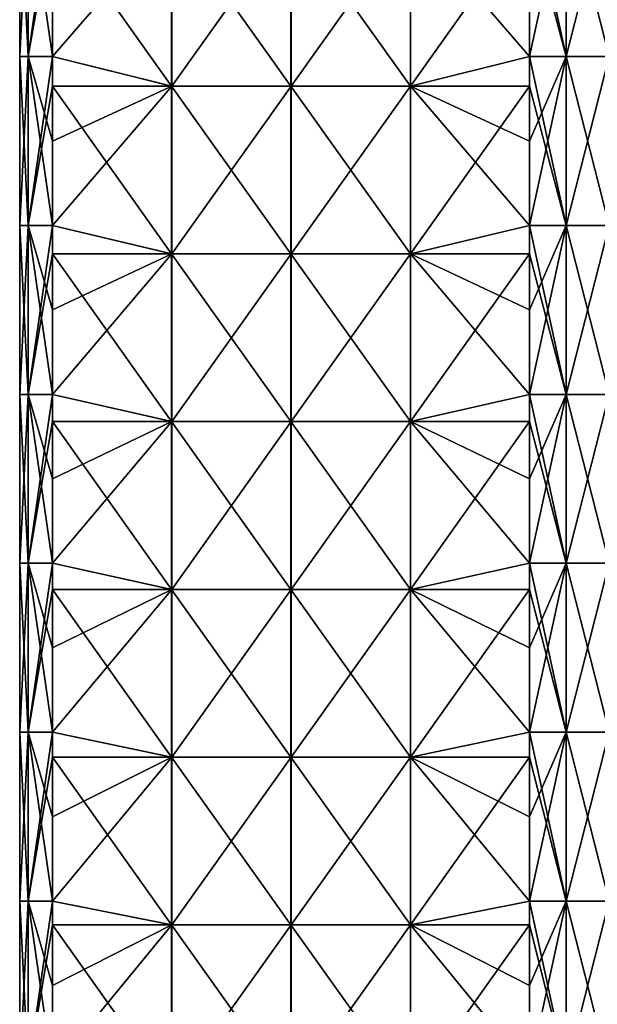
# Model space of a CAD drawing. Extents: x -90 to 138, y -492 to 8.
# Tile 9 of 17: x -52 to -1, y -201 to -113. Entities that reach past the tile are written whole.
import ezdxf

# ---------------------------------------------------------------- set-up
doc = ezdxf.new("R2010")
doc.units = 0
doc.header["$LTSCALE"] = 65.185185
for name, color, linetype in [('20', 7, 'CONTINUOUS'), ('21', 7, 'CONTINUOUS'), ('22', 7, 'CONTINUOUS'), ('23', 7, 'CONTINUOUS'), ('24', 7, 'CONTINUOUS')]:
    doc.layers.add(name, color=color, linetype=linetype)

msp = doc.modelspace()

# ---------------------------------------------------------------- linework, layer by layer
at = {"layer": '20', "linetype": 'CONTINUOUS'}
for points in [[(-7.071, -109.132, -49.497), (-3.827, -101.625, -51.665), (-7.071, -116.64, -49.497), (-7.071, -109.132, -49.497)], [(-7.071, -116.64, -49.497), (-3.827, -101.625, -51.665), (-3.827, -116.64, -51.665), (-7.071, -116.64, -49.497)], [(-3.827, -101.625, -51.665), (0, -101.625, -52.426), (-3.827, -116.64, -51.665), (-3.827, -101.625, -51.665)], [(-3.827, -116.64, -51.665), (0, -101.625, -52.426), (0, -116.64, -52.426), (-3.827, -116.64, -51.665)], [(-7.071, -116.64, -49.497), (-3.827, -116.64, -51.665), (-7.071, -124.147, -49.497), (-7.071, -116.64, -49.497)], [(-7.071, -124.147, -49.497), (-3.827, -116.64, -51.665), (-7.071, -131.655, -49.497), (-7.071, -124.147, -49.497)], [(-7.071, -131.655, -49.497), (-3.827, -116.64, -51.665), (-3.827, -131.655, -51.665), (-7.071, -131.655, -49.497)], [(-3.827, -116.64, -51.665), (0, -116.64, -52.426), (-3.827, -131.655, -51.665), (-3.827, -116.64, -51.665)], [(-3.827, -131.655, -51.665), (0, -116.64, -52.426), (0, -131.655, -52.426), (-3.827, -131.655, -51.665)], [(-7.071, -131.655, -49.497), (-3.827, -131.655, -51.665), (-7.071, -139.162, -49.497), (-7.071, -131.655, -49.497)], [(-7.071, -139.162, -49.497), (-3.827, -131.655, -51.665), (-7.071, -146.67, -49.497), (-7.071, -139.162, -49.497)], [(-7.071, -146.67, -49.497), (-3.827, -131.655, -51.665), (-3.827, -146.67, -51.665), (-7.071, -146.67, -49.497)], [(-3.827, -131.655, -51.665), (0, -131.655, -52.426), (-3.827, -146.67, -51.665), (-3.827, -131.655, -51.665)], [(-3.827, -146.67, -51.665), (0, -131.655, -52.426), (0, -146.67, -52.426), (-3.827, -146.67, -51.665)], [(-7.071, -146.67, -49.497), (-3.827, -146.67, -51.665), (-7.071, -154.178, -49.497), (-7.071, -146.67, -49.497)], [(-7.071, -154.178, -49.497), (-3.827, -146.67, -51.665), (-7.071, -161.685, -49.497), (-7.071, -154.178, -49.497)], [(-7.071, -161.685, -49.497), (-3.827, -146.67, -51.665), (-3.827, -161.685, -51.665), (-7.071, -161.685, -49.497)], [(-3.827, -146.67, -51.665), (0, -146.67, -52.426), (-3.827, -161.685, -51.665), (-3.827, -146.67, -51.665)], [(-3.827, -161.685, -51.665), (0, -146.67, -52.426), (0, -161.685, -52.426), (-3.827, -161.685, -51.665)], [(-7.071, -161.685, -49.497), (-3.827, -161.685, -51.665), (-7.071, -169.192, -49.497), (-7.071, -161.685, -49.497)], [(-7.071, -169.192, -49.497), (-3.827, -161.685, -51.665), (-7.071, -176.7, -49.497), (-7.071, -169.192, -49.497)], [(-7.071, -176.7, -49.497), (-3.827, -161.685, -51.665), (-3.827, -176.7, -51.665), (-7.071, -176.7, -49.497)], [(-3.827, -161.685, -51.665), (0, -161.685, -52.426), (-3.827, -176.7, -51.665), (-3.827, -161.685, -51.665)], [(-3.827, -176.7, -51.665), (0, -161.685, -52.426), (0, -176.7, -52.426), (-3.827, -176.7, -51.665)], [(-7.071, -176.7, -49.497), (-3.827, -176.7, -51.665), (-7.071, -184.208, -49.497), (-7.071, -176.7, -49.497)], [(-7.071, -184.208, -49.497), (-3.827, -176.7, -51.665), (-7.071, -191.715, -49.497), (-7.071, -184.208, -49.497)], [(-7.071, -191.715, -49.497), (-3.827, -176.7, -51.665), (-3.827, -191.715, -51.665), (-7.071, -191.715, -49.497)], [(-3.827, -176.7, -51.665), (0, -176.7, -52.426), (-3.827, -191.715, -51.665), (-3.827, -176.7, -51.665)], [(-3.827, -191.715, -51.665), (0, -176.7, -52.426), (0, -191.715, -52.426), (-3.827, -191.715, -51.665)], [(-7.071, -191.715, -49.497), (-3.827, -191.715, -51.665), (-7.071, -199.222, -49.497), (-7.071, -191.715, -49.497)], [(-7.071, -199.222, -49.497), (-3.827, -191.715, -51.665), (-7.071, -206.73, -49.497), (-7.071, -199.222, -49.497)], [(-7.071, -206.73, -49.497), (-3.827, -191.715, -51.665), (-3.827, -206.73, -51.665), (-7.071, -206.73, -49.497)], [(-3.827, -191.715, -51.665), (0, -191.715, -52.426), (-3.827, -206.73, -51.665), (-3.827, -191.715, -51.665)], [(-3.827, -206.73, -51.665), (0, -191.715, -52.426), (0, -206.73, -52.426), (-3.827, -206.73, -51.665)]]:
    msp.add_3dface(points, dxfattribs=at)
at = {"layer": '21', "linetype": 'CONTINUOUS'}
for points in [[(-38.912, -104.364, -17.656), (-38.912, -119.273, -17.656), (-49.497, -104.364, -7.071), (-38.912, -104.364, -17.656)], [(-49.497, -104.364, -7.071), (-38.912, -119.273, -17.656), (-49.497, -116.64, -7.071), (-49.497, -104.364, -7.071)], [(-28.295, -104.364, -28.274), (-28.295, -119.273, -28.274), (-38.912, -104.364, -17.656), (-28.295, -104.364, -28.274)], [(-38.912, -104.364, -17.656), (-28.295, -119.273, -28.274), (-38.912, -119.273, -17.656), (-38.912, -104.364, -17.656)], [(-17.678, -104.364, -38.891), (-17.678, -119.273, -38.891), (-28.295, -104.364, -28.274), (-17.678, -104.364, -38.891)], [(-28.295, -104.364, -28.274), (-17.678, -119.273, -38.891), (-28.295, -119.273, -28.274), (-28.295, -104.364, -28.274)], [(-7.071, -109.132, -49.497), (-7.071, -116.64, -49.497), (-17.678, -104.364, -38.891), (-7.071, -109.132, -49.497)], [(-17.678, -104.364, -38.891), (-7.071, -116.64, -49.497), (-17.678, -119.273, -38.891), (-17.678, -104.364, -38.891)], [(-49.497, -116.64, -7.071), (-38.912, -119.273, -17.656), (-49.497, -119.273, -7.071), (-49.497, -116.64, -7.071)], [(-7.071, -116.64, -49.497), (-7.071, -124.147, -49.497), (-17.678, -119.273, -38.891), (-7.071, -116.64, -49.497)], [(-38.912, -119.273, -17.656), (-38.912, -134.182, -17.656), (-49.497, -119.273, -7.071), (-38.912, -119.273, -17.656)], [(-49.497, -119.273, -7.071), (-38.912, -134.182, -17.656), (-49.497, -131.655, -7.071), (-49.497, -119.273, -7.071)], [(-28.295, -119.273, -28.274), (-28.295, -134.182, -28.274), (-38.912, -119.273, -17.656), (-28.295, -119.273, -28.274)], [(-38.912, -119.273, -17.656), (-28.295, -134.182, -28.274), (-38.912, -134.182, -17.656), (-38.912, -119.273, -17.656)], [(-17.678, -119.273, -38.891), (-17.678, -134.182, -38.891), (-28.295, -119.273, -28.274), (-17.678, -119.273, -38.891)], [(-28.295, -119.273, -28.274), (-17.678, -134.182, -38.891), (-28.295, -134.182, -28.274), (-28.295, -119.273, -28.274)], [(-7.071, -124.147, -49.497), (-7.071, -131.655, -49.497), (-17.678, -119.273, -38.891), (-7.071, -124.147, -49.497)], [(-17.678, -119.273, -38.891), (-7.071, -131.655, -49.497), (-17.678, -134.182, -38.891), (-17.678, -119.273, -38.891)], [(-49.497, -131.655, -7.071), (-38.912, -134.182, -17.656), (-49.497, -134.182, -7.071), (-49.497, -131.655, -7.071)], [(-7.071, -131.655, -49.497), (-7.071, -139.162, -49.497), (-17.678, -134.182, -38.891), (-7.071, -131.655, -49.497)], [(-38.912, -134.182, -17.656), (-38.912, -149.091, -17.656), (-49.497, -134.182, -7.071), (-38.912, -134.182, -17.656)], [(-49.497, -134.182, -7.071), (-38.912, -149.091, -17.656), (-49.497, -146.67, -7.071), (-49.497, -134.182, -7.071)], [(-28.295, -134.182, -28.274), (-28.295, -149.091, -28.274), (-38.912, -134.182, -17.656), (-28.295, -134.182, -28.274)], [(-38.912, -134.182, -17.656), (-28.295, -149.091, -28.274), (-38.912, -149.091, -17.656), (-38.912, -134.182, -17.656)], [(-17.678, -134.182, -38.891), (-17.678, -149.091, -38.891), (-28.295, -134.182, -28.274), (-17.678, -134.182, -38.891)], [(-28.295, -134.182, -28.274), (-17.678, -149.091, -38.891), (-28.295, -149.091, -28.274), (-28.295, -134.182, -28.274)], [(-7.071, -139.162, -49.497), (-7.071, -146.67, -49.497), (-17.678, -134.182, -38.891), (-7.071, -139.162, -49.497)], [(-17.678, -134.182, -38.891), (-7.071, -146.67, -49.497), (-17.678, -149.091, -38.891), (-17.678, -134.182, -38.891)], [(-49.497, -146.67, -7.071), (-38.912, -149.091, -17.656), (-49.497, -149.091, -7.071), (-49.497, -146.67, -7.071)], [(-7.071, -146.67, -49.497), (-7.071, -154.178, -49.497), (-17.678, -149.091, -38.891), (-7.071, -146.67, -49.497)], [(-38.912, -149.091, -17.656), (-38.912, -164, -17.656), (-49.497, -149.091, -7.071), (-38.912, -149.091, -17.656)], [(-49.497, -149.091, -7.071), (-38.912, -164, -17.656), (-49.497, -161.685, -7.071), (-49.497, -149.091, -7.071)], [(-28.295, -149.091, -28.274), (-28.295, -164, -28.274), (-38.912, -149.091, -17.656), (-28.295, -149.091, -28.274)], [(-38.912, -149.091, -17.656), (-28.295, -164, -28.274), (-38.912, -164, -17.656), (-38.912, -149.091, -17.656)], [(-17.678, -149.091, -38.891), (-17.678, -164, -38.891), (-28.295, -149.091, -28.274), (-17.678, -149.091, -38.891)], [(-28.295, -149.091, -28.274), (-17.678, -164, -38.891), (-28.295, -164, -28.274), (-28.295, -149.091, -28.274)], [(-7.071, -154.178, -49.497), (-7.071, -161.685, -49.497), (-17.678, -149.091, -38.891), (-7.071, -154.178, -49.497)], [(-17.678, -149.091, -38.891), (-7.071, -161.685, -49.497), (-17.678, -164, -38.891), (-17.678, -149.091, -38.891)], [(-49.497, -161.685, -7.071), (-38.912, -164, -17.656), (-49.497, -164, -7.071), (-49.497, -161.685, -7.071)], [(-7.071, -161.685, -49.497), (-7.071, -169.192, -49.497), (-17.678, -164, -38.891), (-7.071, -161.685, -49.497)], [(-38.912, -164, -17.656), (-38.912, -178.909, -17.656), (-49.497, -164, -7.071), (-38.912, -164, -17.656)], [(-49.497, -164, -7.071), (-38.912, -178.909, -17.656), (-49.497, -176.7, -7.071), (-49.497, -164, -7.071)], [(-28.295, -164, -28.274), (-28.295, -178.909, -28.274), (-38.912, -164, -17.656), (-28.295, -164, -28.274)], [(-38.912, -164, -17.656), (-28.295, -178.909, -28.274), (-38.912, -178.909, -17.656), (-38.912, -164, -17.656)], [(-17.678, -164, -38.891), (-17.678, -178.909, -38.891), (-28.295, -164, -28.274), (-17.678, -164, -38.891)], [(-28.295, -164, -28.274), (-17.678, -178.909, -38.891), (-28.295, -178.909, -28.274), (-28.295, -164, -28.274)], [(-7.071, -169.192, -49.497), (-7.071, -176.7, -49.497), (-17.678, -164, -38.891), (-7.071, -169.192, -49.497)], [(-17.678, -164, -38.891), (-7.071, -176.7, -49.497), (-17.678, -178.909, -38.891), (-17.678, -164, -38.891)], [(-49.497, -176.7, -7.071), (-38.912, -178.909, -17.656), (-49.497, -178.909, -7.071), (-49.497, -176.7, -7.071)], [(-7.071, -176.7, -49.497), (-7.071, -184.208, -49.497), (-17.678, -178.909, -38.891), (-7.071, -176.7, -49.497)], [(-38.912, -178.909, -17.656), (-38.912, -193.818, -17.656), (-49.497, -178.909, -7.071), (-38.912, -178.909, -17.656)], [(-49.497, -178.909, -7.071), (-38.912, -193.818, -17.656), (-49.497, -191.715, -7.071), (-49.497, -178.909, -7.071)], [(-28.295, -178.909, -28.274), (-28.295, -193.818, -28.274), (-38.912, -178.909, -17.656), (-28.295, -178.909, -28.274)], [(-38.912, -178.909, -17.656), (-28.295, -193.818, -28.274), (-38.912, -193.818, -17.656), (-38.912, -178.909, -17.656)], [(-17.678, -178.909, -38.891), (-17.678, -193.818, -38.891), (-28.295, -178.909, -28.274), (-17.678, -178.909, -38.891)], [(-28.295, -178.909, -28.274), (-17.678, -193.818, -38.891), (-28.295, -193.818, -28.274), (-28.295, -178.909, -28.274)], [(-7.071, -184.208, -49.497), (-7.071, -191.715, -49.497), (-17.678, -178.909, -38.891), (-7.071, -184.208, -49.497)], [(-17.678, -178.909, -38.891), (-7.071, -191.715, -49.497), (-17.678, -193.818, -38.891), (-17.678, -178.909, -38.891)], [(-49.497, -191.715, -7.071), (-38.912, -193.818, -17.656), (-49.497, -193.818, -7.071), (-49.497, -191.715, -7.071)], [(-7.071, -191.715, -49.497), (-7.071, -199.222, -49.497), (-17.678, -193.818, -38.891), (-7.071, -191.715, -49.497)], [(-38.912, -193.818, -17.656), (-38.912, -208.727, -17.656), (-49.497, -193.818, -7.071), (-38.912, -193.818, -17.656)], [(-49.497, -193.818, -7.071), (-38.912, -208.727, -17.656), (-49.497, -206.73, -7.071), (-49.497, -193.818, -7.071)], [(-28.295, -193.818, -28.274), (-28.295, -208.727, -28.274), (-38.912, -193.818, -17.656), (-28.295, -193.818, -28.274)], [(-38.912, -193.818, -17.656), (-28.295, -208.727, -28.274), (-38.912, -208.727, -17.656), (-38.912, -193.818, -17.656)], [(-17.678, -193.818, -38.891), (-17.678, -208.727, -38.891), (-28.295, -193.818, -28.274), (-17.678, -193.818, -38.891)], [(-28.295, -193.818, -28.274), (-17.678, -208.727, -38.891), (-28.295, -208.727, -28.274), (-28.295, -193.818, -28.274)], [(-7.071, -199.222, -49.497), (-7.071, -206.73, -49.497), (-17.678, -193.818, -38.891), (-7.071, -199.222, -49.497)], [(-17.678, -193.818, -38.891), (-7.071, -206.73, -49.497), (-17.678, -208.727, -38.891), (-17.678, -193.818, -38.891)]]:
    msp.add_3dface(points, dxfattribs=at)
at = {"layer": '22', "linetype": 'CONTINUOUS'}
for points in [[(-51.665, -101.625, 3.827), (-52.426, -101.625), (-51.665, -116.64, 3.827), (-51.665, -101.625, 3.827)], [(-52.426, -101.625), (-51.665, -101.625, -3.827), (-52.426, -116.64), (-52.426, -101.625)], [(-51.665, -116.64, 3.827), (-52.426, -101.625), (-52.426, -116.64), (-51.665, -116.64, 3.827)], [(-52.426, -116.64), (-51.665, -101.625, -3.827), (-51.665, -116.64, -3.827), (-52.426, -116.64)], [(-49.497, -101.625, -7.071), (-49.497, -104.364, -7.071), (-51.665, -116.64, -3.827), (-49.497, -101.625, -7.071)], [(-51.665, -101.625, -3.827), (-49.497, -101.625, -7.071), (-51.665, -116.64, -3.827), (-51.665, -101.625, -3.827)], [(-49.497, -109.132, 7.071), (-51.665, -101.625, 3.827), (-49.497, -116.64, 7.071), (-49.497, -109.132, 7.071)], [(-49.497, -116.64, 7.071), (-51.665, -101.625, 3.827), (-51.665, -116.64, 3.827), (-49.497, -116.64, 7.071)], [(-49.497, -104.364, -7.071), (-49.497, -116.64, -7.071), (-51.665, -116.64, -3.827), (-49.497, -104.364, -7.071)], [(-51.665, -116.64, 3.827), (-52.426, -116.64), (-51.665, -131.655, 3.827), (-51.665, -116.64, 3.827)], [(-52.426, -116.64), (-51.665, -116.64, -3.827), (-52.426, -131.655), (-52.426, -116.64)], [(-51.665, -131.655, 3.827), (-52.426, -116.64), (-52.426, -131.655), (-51.665, -131.655, 3.827)], [(-52.426, -131.655), (-51.665, -116.64, -3.827), (-51.665, -131.655, -3.827), (-52.426, -131.655)], [(-49.497, -116.64, -7.071), (-49.497, -119.273, -7.071), (-51.665, -131.655, -3.827), (-49.497, -116.64, -7.071)], [(-51.665, -116.64, -3.827), (-49.497, -116.64, -7.071), (-51.665, -131.655, -3.827), (-51.665, -116.64, -3.827)], [(-49.497, -116.64, 7.071), (-51.665, -116.64, 3.827), (-49.497, -124.147, 7.071), (-49.497, -116.64, 7.071)], [(-49.497, -124.147, 7.071), (-51.665, -116.64, 3.827), (-49.497, -131.655, 7.071), (-49.497, -124.147, 7.071)], [(-49.497, -131.655, 7.071), (-51.665, -116.64, 3.827), (-51.665, -131.655, 3.827), (-49.497, -131.655, 7.071)], [(-49.497, -119.273, -7.071), (-49.497, -131.655, -7.071), (-51.665, -131.655, -3.827), (-49.497, -119.273, -7.071)], [(-51.665, -131.655, 3.827), (-52.426, -131.655), (-51.665, -146.67, 3.827), (-51.665, -131.655, 3.827)], [(-52.426, -131.655), (-51.665, -131.655, -3.827), (-52.426, -146.67), (-52.426, -131.655)], [(-51.665, -146.67, 3.827), (-52.426, -131.655), (-52.426, -146.67), (-51.665, -146.67, 3.827)], [(-52.426, -146.67), (-51.665, -131.655, -3.827), (-51.665, -146.67, -3.827), (-52.426, -146.67)], [(-49.497, -131.655, -7.071), (-49.497, -134.182, -7.071), (-51.665, -146.67, -3.827), (-49.497, -131.655, -7.071)], [(-51.665, -131.655, -3.827), (-49.497, -131.655, -7.071), (-51.665, -146.67, -3.827), (-51.665, -131.655, -3.827)], [(-49.497, -131.655, 7.071), (-51.665, -131.655, 3.827), (-49.497, -139.162, 7.071), (-49.497, -131.655, 7.071)], [(-49.497, -139.162, 7.071), (-51.665, -131.655, 3.827), (-49.497, -146.67, 7.071), (-49.497, -139.162, 7.071)], [(-49.497, -146.67, 7.071), (-51.665, -131.655, 3.827), (-51.665, -146.67, 3.827), (-49.497, -146.67, 7.071)], [(-49.497, -134.182, -7.071), (-49.497, -146.67, -7.071), (-51.665, -146.67, -3.827), (-49.497, -134.182, -7.071)], [(-51.665, -146.67, 3.827), (-52.426, -146.67), (-51.665, -161.685, 3.827), (-51.665, -146.67, 3.827)], [(-52.426, -146.67), (-51.665, -146.67, -3.827), (-52.426, -161.685), (-52.426, -146.67)], [(-51.665, -161.685, 3.827), (-52.426, -146.67), (-52.426, -161.685), (-51.665, -161.685, 3.827)], [(-52.426, -161.685), (-51.665, -146.67, -3.827), (-51.665, -161.685, -3.827), (-52.426, -161.685)], [(-49.497, -146.67, -7.071), (-49.497, -149.091, -7.071), (-51.665, -161.685, -3.827), (-49.497, -146.67, -7.071)], [(-51.665, -146.67, -3.827), (-49.497, -146.67, -7.071), (-51.665, -161.685, -3.827), (-51.665, -146.67, -3.827)], [(-49.497, -146.67, 7.071), (-51.665, -146.67, 3.827), (-49.497, -154.178, 7.071), (-49.497, -146.67, 7.071)], [(-49.497, -154.178, 7.071), (-51.665, -146.67, 3.827), (-49.497, -161.685, 7.071), (-49.497, -154.178, 7.071)], [(-49.497, -161.685, 7.071), (-51.665, -146.67, 3.827), (-51.665, -161.685, 3.827), (-49.497, -161.685, 7.071)], [(-49.497, -149.091, -7.071), (-49.497, -161.685, -7.071), (-51.665, -161.685, -3.827), (-49.497, -149.091, -7.071)], [(-51.665, -161.685, 3.827), (-52.426, -161.685), (-51.665, -176.7, 3.827), (-51.665, -161.685, 3.827)], [(-52.426, -161.685), (-51.665, -161.685, -3.827), (-52.426, -176.7), (-52.426, -161.685)], [(-51.665, -176.7, 3.827), (-52.426, -161.685), (-52.426, -176.7), (-51.665, -176.7, 3.827)], [(-52.426, -176.7), (-51.665, -161.685, -3.827), (-51.665, -176.7, -3.827), (-52.426, -176.7)], [(-49.497, -161.685, -7.071), (-49.497, -164, -7.071), (-51.665, -176.7, -3.827), (-49.497, -161.685, -7.071)], [(-51.665, -161.685, -3.827), (-49.497, -161.685, -7.071), (-51.665, -176.7, -3.827), (-51.665, -161.685, -3.827)], [(-49.497, -161.685, 7.071), (-51.665, -161.685, 3.827), (-49.497, -169.192, 7.071), (-49.497, -161.685, 7.071)], [(-49.497, -169.192, 7.071), (-51.665, -161.685, 3.827), (-49.497, -176.7, 7.071), (-49.497, -169.192, 7.071)], [(-49.497, -176.7, 7.071), (-51.665, -161.685, 3.827), (-51.665, -176.7, 3.827), (-49.497, -176.7, 7.071)], [(-49.497, -164, -7.071), (-49.497, -176.7, -7.071), (-51.665, -176.7, -3.827), (-49.497, -164, -7.071)], [(-51.665, -176.7, 3.827), (-52.426, -176.7), (-51.665, -191.715, 3.827), (-51.665, -176.7, 3.827)], [(-52.426, -176.7), (-51.665, -176.7, -3.827), (-52.426, -191.715), (-52.426, -176.7)], [(-51.665, -191.715, 3.827), (-52.426, -176.7), (-52.426, -191.715), (-51.665, -191.715, 3.827)], [(-52.426, -191.715), (-51.665, -176.7, -3.827), (-51.665, -191.715, -3.827), (-52.426, -191.715)], [(-49.497, -176.7, -7.071), (-49.497, -178.909, -7.071), (-51.665, -191.715, -3.827), (-49.497, -176.7, -7.071)], [(-51.665, -176.7, -3.827), (-49.497, -176.7, -7.071), (-51.665, -191.715, -3.827), (-51.665, -176.7, -3.827)], [(-49.497, -176.7, 7.071), (-51.665, -176.7, 3.827), (-49.497, -184.208, 7.071), (-49.497, -176.7, 7.071)], [(-49.497, -184.208, 7.071), (-51.665, -176.7, 3.827), (-49.497, -191.715, 7.071), (-49.497, -184.208, 7.071)], [(-49.497, -191.715, 7.071), (-51.665, -176.7, 3.827), (-51.665, -191.715, 3.827), (-49.497, -191.715, 7.071)], [(-49.497, -178.909, -7.071), (-49.497, -191.715, -7.071), (-51.665, -191.715, -3.827), (-49.497, -178.909, -7.071)], [(-51.665, -191.715, 3.827), (-52.426, -191.715), (-51.665, -206.73, 3.827), (-51.665, -191.715, 3.827)], [(-52.426, -191.715), (-51.665, -191.715, -3.827), (-52.426, -206.73), (-52.426, -191.715)], [(-51.665, -206.73, 3.827), (-52.426, -191.715), (-52.426, -206.73), (-51.665, -206.73, 3.827)], [(-52.426, -206.73), (-51.665, -191.715, -3.827), (-51.665, -206.73, -3.827), (-52.426, -206.73)], [(-49.497, -191.715, -7.071), (-49.497, -193.818, -7.071), (-51.665, -206.73, -3.827), (-49.497, -191.715, -7.071)], [(-51.665, -191.715, -3.827), (-49.497, -191.715, -7.071), (-51.665, -206.73, -3.827), (-51.665, -191.715, -3.827)], [(-49.497, -191.715, 7.071), (-51.665, -191.715, 3.827), (-49.497, -199.222, 7.071), (-49.497, -191.715, 7.071)], [(-49.497, -199.222, 7.071), (-51.665, -191.715, 3.827), (-49.497, -206.73, 7.071), (-49.497, -199.222, 7.071)], [(-49.497, -206.73, 7.071), (-51.665, -191.715, 3.827), (-51.665, -206.73, 3.827), (-49.497, -206.73, 7.071)], [(-49.497, -193.818, -7.071), (-49.497, -206.73, -7.071), (-51.665, -206.73, -3.827), (-49.497, -193.818, -7.071)]]:
    msp.add_3dface(points, dxfattribs=at)
at = {"layer": '23', "linetype": 'CONTINUOUS'}
for points in [[(-49.497, -109.132, 7.071), (-49.497, -116.64, 7.071), (-38.891, -104.364, 17.678), (-49.497, -109.132, 7.071)], [(-38.891, -104.364, 17.678), (-49.497, -116.64, 7.071), (-38.891, -119.273, 17.678), (-38.891, -104.364, 17.678)], [(-38.891, -104.364, 17.678), (-38.891, -119.273, 17.678), (-28.274, -104.364, 28.295), (-38.891, -104.364, 17.678)], [(-28.274, -104.364, 28.295), (-38.891, -119.273, 17.678), (-28.274, -119.273, 28.295), (-28.274, -104.364, 28.295)], [(-28.274, -104.364, 28.295), (-28.274, -119.273, 28.295), (-17.656, -104.364, 38.912), (-28.274, -104.364, 28.295)], [(-17.656, -104.364, 38.912), (-28.274, -119.273, 28.295), (-17.656, -119.273, 38.912), (-17.656, -104.364, 38.912)], [(-17.656, -104.364, 38.912), (-17.656, -119.273, 38.912), (-7.071, -104.364, 49.497), (-17.656, -104.364, 38.912)], [(-7.071, -104.364, 49.497), (-17.656, -119.273, 38.912), (-7.071, -116.64, 49.497), (-7.071, -104.364, 49.497)], [(-49.497, -116.64, 7.071), (-49.497, -124.147, 7.071), (-38.891, -119.273, 17.678), (-49.497, -116.64, 7.071)], [(-7.071, -116.64, 49.497), (-17.656, -119.273, 38.912), (-7.071, -119.273, 49.497), (-7.071, -116.64, 49.497)], [(-49.497, -124.147, 7.071), (-49.497, -131.655, 7.071), (-38.891, -119.273, 17.678), (-49.497, -124.147, 7.071)], [(-38.891, -119.273, 17.678), (-49.497, -131.655, 7.071), (-38.891, -134.182, 17.678), (-38.891, -119.273, 17.678)], [(-38.891, -119.273, 17.678), (-38.891, -134.182, 17.678), (-28.274, -119.273, 28.295), (-38.891, -119.273, 17.678)], [(-28.274, -119.273, 28.295), (-38.891, -134.182, 17.678), (-28.274, -134.182, 28.295), (-28.274, -119.273, 28.295)], [(-28.274, -119.273, 28.295), (-28.274, -134.182, 28.295), (-17.656, -119.273, 38.912), (-28.274, -119.273, 28.295)], [(-17.656, -119.273, 38.912), (-28.274, -134.182, 28.295), (-17.656, -134.182, 38.912), (-17.656, -119.273, 38.912)], [(-17.656, -119.273, 38.912), (-17.656, -134.182, 38.912), (-7.071, -119.273, 49.497), (-17.656, -119.273, 38.912)], [(-7.071, -119.273, 49.497), (-17.656, -134.182, 38.912), (-7.071, -131.655, 49.497), (-7.071, -119.273, 49.497)], [(-49.497, -131.655, 7.071), (-49.497, -139.162, 7.071), (-38.891, -134.182, 17.678), (-49.497, -131.655, 7.071)], [(-7.071, -131.655, 49.497), (-17.656, -134.182, 38.912), (-7.071, -134.182, 49.497), (-7.071, -131.655, 49.497)], [(-49.497, -139.162, 7.071), (-49.497, -146.67, 7.071), (-38.891, -134.182, 17.678), (-49.497, -139.162, 7.071)], [(-38.891, -134.182, 17.678), (-49.497, -146.67, 7.071), (-38.891, -149.091, 17.678), (-38.891, -134.182, 17.678)], [(-38.891, -134.182, 17.678), (-38.891, -149.091, 17.678), (-28.274, -134.182, 28.295), (-38.891, -134.182, 17.678)], [(-28.274, -134.182, 28.295), (-38.891, -149.091, 17.678), (-28.274, -149.091, 28.295), (-28.274, -134.182, 28.295)], [(-28.274, -134.182, 28.295), (-28.274, -149.091, 28.295), (-17.656, -134.182, 38.912), (-28.274, -134.182, 28.295)], [(-17.656, -134.182, 38.912), (-28.274, -149.091, 28.295), (-17.656, -149.091, 38.912), (-17.656, -134.182, 38.912)], [(-17.656, -134.182, 38.912), (-17.656, -149.091, 38.912), (-7.071, -134.182, 49.497), (-17.656, -134.182, 38.912)], [(-7.071, -134.182, 49.497), (-17.656, -149.091, 38.912), (-7.071, -146.67, 49.497), (-7.071, -134.182, 49.497)], [(-49.497, -146.67, 7.071), (-49.497, -154.178, 7.071), (-38.891, -149.091, 17.678), (-49.497, -146.67, 7.071)], [(-7.071, -146.67, 49.497), (-17.656, -149.091, 38.912), (-7.071, -149.091, 49.497), (-7.071, -146.67, 49.497)], [(-49.497, -154.178, 7.071), (-49.497, -161.685, 7.071), (-38.891, -149.091, 17.678), (-49.497, -154.178, 7.071)], [(-38.891, -149.091, 17.678), (-49.497, -161.685, 7.071), (-38.891, -164, 17.678), (-38.891, -149.091, 17.678)], [(-38.891, -149.091, 17.678), (-38.891, -164, 17.678), (-28.274, -149.091, 28.295), (-38.891, -149.091, 17.678)], [(-28.274, -149.091, 28.295), (-38.891, -164, 17.678), (-28.274, -164, 28.295), (-28.274, -149.091, 28.295)], [(-28.274, -149.091, 28.295), (-28.274, -164, 28.295), (-17.656, -149.091, 38.912), (-28.274, -149.091, 28.295)], [(-17.656, -149.091, 38.912), (-28.274, -164, 28.295), (-17.656, -164, 38.912), (-17.656, -149.091, 38.912)], [(-17.656, -149.091, 38.912), (-17.656, -164, 38.912), (-7.071, -149.091, 49.497), (-17.656, -149.091, 38.912)], [(-7.071, -149.091, 49.497), (-17.656, -164, 38.912), (-7.071, -161.685, 49.497), (-7.071, -149.091, 49.497)], [(-49.497, -161.685, 7.071), (-49.497, -169.192, 7.071), (-38.891, -164, 17.678), (-49.497, -161.685, 7.071)], [(-7.071, -161.685, 49.497), (-17.656, -164, 38.912), (-7.071, -164, 49.497), (-7.071, -161.685, 49.497)], [(-49.497, -169.192, 7.071), (-49.497, -176.7, 7.071), (-38.891, -164, 17.678), (-49.497, -169.192, 7.071)], [(-38.891, -164, 17.678), (-49.497, -176.7, 7.071), (-38.891, -178.909, 17.678), (-38.891, -164, 17.678)], [(-38.891, -164, 17.678), (-38.891, -178.909, 17.678), (-28.274, -164, 28.295), (-38.891, -164, 17.678)], [(-28.274, -164, 28.295), (-38.891, -178.909, 17.678), (-28.274, -178.909, 28.295), (-28.274, -164, 28.295)], [(-28.274, -164, 28.295), (-28.274, -178.909, 28.295), (-17.656, -164, 38.912), (-28.274, -164, 28.295)], [(-17.656, -164, 38.912), (-28.274, -178.909, 28.295), (-17.656, -178.909, 38.912), (-17.656, -164, 38.912)], [(-17.656, -164, 38.912), (-17.656, -178.909, 38.912), (-7.071, -164, 49.497), (-17.656, -164, 38.912)], [(-7.071, -164, 49.497), (-17.656, -178.909, 38.912), (-7.071, -176.7, 49.497), (-7.071, -164, 49.497)], [(-49.497, -176.7, 7.071), (-49.497, -184.208, 7.071), (-38.891, -178.909, 17.678), (-49.497, -176.7, 7.071)], [(-7.071, -176.7, 49.497), (-17.656, -178.909, 38.912), (-7.071, -178.909, 49.497), (-7.071, -176.7, 49.497)], [(-49.497, -184.208, 7.071), (-49.497, -191.715, 7.071), (-38.891, -178.909, 17.678), (-49.497, -184.208, 7.071)], [(-38.891, -178.909, 17.678), (-49.497, -191.715, 7.071), (-38.891, -193.818, 17.678), (-38.891, -178.909, 17.678)], [(-38.891, -178.909, 17.678), (-38.891, -193.818, 17.678), (-28.274, -178.909, 28.295), (-38.891, -178.909, 17.678)], [(-28.274, -178.909, 28.295), (-38.891, -193.818, 17.678), (-28.274, -193.818, 28.295), (-28.274, -178.909, 28.295)], [(-28.274, -178.909, 28.295), (-28.274, -193.818, 28.295), (-17.656, -178.909, 38.912), (-28.274, -178.909, 28.295)], [(-17.656, -178.909, 38.912), (-28.274, -193.818, 28.295), (-17.656, -193.818, 38.912), (-17.656, -178.909, 38.912)], [(-17.656, -178.909, 38.912), (-17.656, -193.818, 38.912), (-7.071, -178.909, 49.497), (-17.656, -178.909, 38.912)], [(-7.071, -178.909, 49.497), (-17.656, -193.818, 38.912), (-7.071, -191.715, 49.497), (-7.071, -178.909, 49.497)], [(-49.497, -191.715, 7.071), (-49.497, -199.222, 7.071), (-38.891, -193.818, 17.678), (-49.497, -191.715, 7.071)], [(-7.071, -191.715, 49.497), (-17.656, -193.818, 38.912), (-7.071, -193.818, 49.497), (-7.071, -191.715, 49.497)], [(-49.497, -199.222, 7.071), (-49.497, -206.73, 7.071), (-38.891, -193.818, 17.678), (-49.497, -199.222, 7.071)], [(-38.891, -193.818, 17.678), (-49.497, -206.73, 7.071), (-38.891, -208.727, 17.678), (-38.891, -193.818, 17.678)], [(-38.891, -193.818, 17.678), (-38.891, -208.727, 17.678), (-28.274, -193.818, 28.295), (-38.891, -193.818, 17.678)], [(-28.274, -193.818, 28.295), (-38.891, -208.727, 17.678), (-28.274, -208.727, 28.295), (-28.274, -193.818, 28.295)], [(-28.274, -193.818, 28.295), (-28.274, -208.727, 28.295), (-17.656, -193.818, 38.912), (-28.274, -193.818, 28.295)], [(-17.656, -193.818, 38.912), (-28.274, -208.727, 28.295), (-17.656, -208.727, 38.912), (-17.656, -193.818, 38.912)], [(-17.656, -193.818, 38.912), (-17.656, -208.727, 38.912), (-7.071, -193.818, 49.497), (-17.656, -193.818, 38.912)], [(-7.071, -193.818, 49.497), (-17.656, -208.727, 38.912), (-7.071, -206.73, 49.497), (-7.071, -193.818, 49.497)]]:
    msp.add_3dface(points, dxfattribs=at)
at = {"layer": '24', "linetype": 'CONTINUOUS'}
for points in [[(-7.071, -101.625, 49.497), (-7.071, -104.364, 49.497), (-3.827, -116.64, 51.665), (-7.071, -101.625, 49.497)], [(-3.827, -101.625, 51.665), (-7.071, -101.625, 49.497), (-3.827, -116.64, 51.665), (-3.827, -101.625, 51.665)], [(0, -101.625, 52.426), (-3.827, -101.625, 51.665), (0, -116.64, 52.426), (0, -101.625, 52.426)], [(0, -116.64, 52.426), (-3.827, -101.625, 51.665), (-3.827, -116.64, 51.665), (0, -116.64, 52.426)], [(-7.071, -104.364, 49.497), (-7.071, -116.64, 49.497), (-3.827, -116.64, 51.665), (-7.071, -104.364, 49.497)], [(-7.071, -116.64, 49.497), (-7.071, -119.273, 49.497), (-3.827, -131.655, 51.665), (-7.071, -116.64, 49.497)], [(-3.827, -116.64, 51.665), (-7.071, -116.64, 49.497), (-3.827, -131.655, 51.665), (-3.827, -116.64, 51.665)], [(0, -116.64, 52.426), (-3.827, -116.64, 51.665), (0, -131.655, 52.426), (0, -116.64, 52.426)], [(0, -131.655, 52.426), (-3.827, -116.64, 51.665), (-3.827, -131.655, 51.665), (0, -131.655, 52.426)], [(-7.071, -119.273, 49.497), (-7.071, -131.655, 49.497), (-3.827, -131.655, 51.665), (-7.071, -119.273, 49.497)], [(-7.071, -131.655, 49.497), (-7.071, -134.182, 49.497), (-3.827, -146.67, 51.665), (-7.071, -131.655, 49.497)], [(-3.827, -131.655, 51.665), (-7.071, -131.655, 49.497), (-3.827, -146.67, 51.665), (-3.827, -131.655, 51.665)], [(0, -131.655, 52.426), (-3.827, -131.655, 51.665), (0, -146.67, 52.426), (0, -131.655, 52.426)], [(0, -146.67, 52.426), (-3.827, -131.655, 51.665), (-3.827, -146.67, 51.665), (0, -146.67, 52.426)], [(-7.071, -134.182, 49.497), (-7.071, -146.67, 49.497), (-3.827, -146.67, 51.665), (-7.071, -134.182, 49.497)], [(-7.071, -146.67, 49.497), (-7.071, -149.091, 49.497), (-3.827, -161.685, 51.665), (-7.071, -146.67, 49.497)], [(-3.827, -146.67, 51.665), (-7.071, -146.67, 49.497), (-3.827, -161.685, 51.665), (-3.827, -146.67, 51.665)], [(0, -146.67, 52.426), (-3.827, -146.67, 51.665), (0, -161.685, 52.426), (0, -146.67, 52.426)], [(0, -161.685, 52.426), (-3.827, -146.67, 51.665), (-3.827, -161.685, 51.665), (0, -161.685, 52.426)], [(-7.071, -149.091, 49.497), (-7.071, -161.685, 49.497), (-3.827, -161.685, 51.665), (-7.071, -149.091, 49.497)], [(-7.071, -161.685, 49.497), (-7.071, -164, 49.497), (-3.827, -176.7, 51.665), (-7.071, -161.685, 49.497)], [(-3.827, -161.685, 51.665), (-7.071, -161.685, 49.497), (-3.827, -176.7, 51.665), (-3.827, -161.685, 51.665)], [(0, -161.685, 52.426), (-3.827, -161.685, 51.665), (0, -176.7, 52.426), (0, -161.685, 52.426)], [(0, -176.7, 52.426), (-3.827, -161.685, 51.665), (-3.827, -176.7, 51.665), (0, -176.7, 52.426)], [(-7.071, -164, 49.497), (-7.071, -176.7, 49.497), (-3.827, -176.7, 51.665), (-7.071, -164, 49.497)], [(-7.071, -176.7, 49.497), (-7.071, -178.909, 49.497), (-3.827, -191.715, 51.665), (-7.071, -176.7, 49.497)], [(-3.827, -176.7, 51.665), (-7.071, -176.7, 49.497), (-3.827, -191.715, 51.665), (-3.827, -176.7, 51.665)], [(0, -176.7, 52.426), (-3.827, -176.7, 51.665), (0, -191.715, 52.426), (0, -176.7, 52.426)], [(0, -191.715, 52.426), (-3.827, -176.7, 51.665), (-3.827, -191.715, 51.665), (0, -191.715, 52.426)], [(-7.071, -178.909, 49.497), (-7.071, -191.715, 49.497), (-3.827, -191.715, 51.665), (-7.071, -178.909, 49.497)], [(-7.071, -191.715, 49.497), (-7.071, -193.818, 49.497), (-3.827, -206.73, 51.665), (-7.071, -191.715, 49.497)], [(-3.827, -191.715, 51.665), (-7.071, -191.715, 49.497), (-3.827, -206.73, 51.665), (-3.827, -191.715, 51.665)], [(0, -191.715, 52.426), (-3.827, -191.715, 51.665), (0, -206.73, 52.426), (0, -191.715, 52.426)], [(0, -206.73, 52.426), (-3.827, -191.715, 51.665), (-3.827, -206.73, 51.665), (0, -206.73, 52.426)], [(-7.071, -193.818, 49.497), (-7.071, -206.73, 49.497), (-3.827, -206.73, 51.665), (-7.071, -193.818, 49.497)]]:
    msp.add_3dface(points, dxfattribs=at)

doc.saveas('drawing.dxf')
